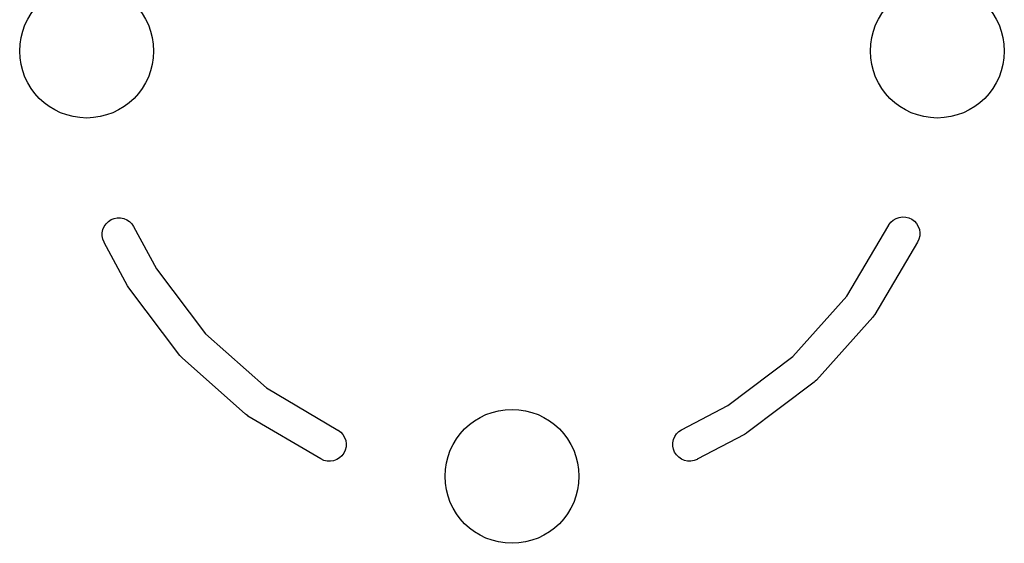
# Model space of a CAD drawing. Extents: x 4.93 to 6.76, y -5.59 to -2.93.
# Tile 25 of 29: x 5.73 to 5.96, y -3.48 to -3.36. Entities that reach past the tile are written whole.
import ezdxf

# ---------------------------------------------------------------- set-up
doc = ezdxf.new("R2010")
doc.units = 0
doc.header["$MEASUREMENT"] = 0
doc.layers.add('BLACK', color=7, linetype='CONTINUOUS')

msp = doc.modelspace()

# ---------------------------------------------------------------- linework, layer by layer
at = {"layer": 'BLACK', "linetype": 'CONTINUOUS'}
for p, q in [((5.93676, -3.4055), (5.93749, -3.40525)), ((5.93749, -3.40525), (5.93825, -3.40514)), ((5.93825, -3.40514), (5.93902, -3.40518)), ((5.93902, -3.40518), (5.93976, -3.40537)), ((5.75028, -3.4081), (5.75058, -3.40739)), ((5.75058, -3.40739), (5.75101, -3.40675)), ((5.75101, -3.40675), (5.75156, -3.40621)), ((5.75156, -3.40621), (5.7522, -3.40579)), ((5.7522, -3.40579), (5.75291, -3.4055)), ((5.75291, -3.4055), (5.75366, -3.40535)), ((5.75366, -3.40535), (5.75443, -3.40535)), ((5.75443, -3.40535), (5.75518, -3.4055)), ((5.75518, -3.4055), (5.75589, -3.4058)), ((5.75589, -3.4058), (5.75653, -3.40623)), ((5.75653, -3.40623), (5.75708, -3.40677)), ((5.75708, -3.40677), (5.7575, -3.40741)), ((5.7575, -3.40741), (5.76284, -3.41732)), ((5.92515, -3.42378), (5.93504, -3.40707)), ((5.93504, -3.40707), (5.93507, -3.40702)), ((5.93507, -3.40702), (5.93553, -3.4064)), ((5.93553, -3.4064), (5.9361, -3.40589)), ((5.9361, -3.40589), (5.93676, -3.4055)), ((5.93976, -3.40537), (5.94046, -3.4057)), ((5.94046, -3.4057), (5.94107, -3.40615)), ((5.94107, -3.40615), (5.94159, -3.40672)), ((5.94159, -3.40672), (5.94198, -3.40738)), ((5.94198, -3.40738), (5.94224, -3.40811)), ((5.75012, -3.40885), (5.75028, -3.4081)), ((5.75012, -3.40962), (5.75012, -3.40885)), ((5.75026, -3.41037), (5.75012, -3.40962)), ((5.94232, -3.40963), (5.94214, -3.41038)), ((5.94224, -3.40811), (5.94236, -3.40887)), ((5.94236, -3.40887), (5.94232, -3.40963)), ((5.75054, -3.41109), (5.75026, -3.41037)), ((5.75057, -3.41113), (5.75054, -3.41109)), ((5.75605, -3.42132), (5.75057, -3.41113)), ((5.94182, -3.41108), (5.93173, -3.42812)), ((5.94214, -3.41038), (5.94182, -3.41108)), ((5.76284, -3.41732), (5.77443, -3.43264)), ((5.7562, -3.42155), (5.75605, -3.42132)), ((5.75634, -3.42179), (5.7562, -3.42155)), ((5.75637, -3.42183), (5.75634, -3.42179)), ((5.76839, -3.4377), (5.75637, -3.42183)), ((5.91245, -3.43797), (5.92515, -3.42378)), ((5.93148, -3.42845), (5.93127, -3.42874)), ((5.9317, -3.42817), (5.93148, -3.42845)), ((5.93173, -3.42812), (5.9317, -3.42817)), ((5.93173, -3.42812), (5.93173, -3.42812)), ((5.93173, -3.42812), (5.93173, -3.42812)), ((5.93127, -3.42874), (5.91806, -3.4435)), ((5.77443, -3.43264), (5.78872, -3.44537)), ((5.76863, -3.43797), (5.76839, -3.4377)), ((5.76887, -3.43823), (5.76863, -3.43797)), ((5.76891, -3.43827), (5.76887, -3.43823)), ((5.78377, -3.4515), (5.76891, -3.43827)), ((5.76891, -3.43827), (5.76891, -3.43827)), ((5.76891, -3.43827), (5.76891, -3.43827)), ((5.89719, -3.44946), (5.91245, -3.43797)), ((5.9175, -3.44402), (5.90167, -3.45594)), ((5.91776, -3.44378), (5.9175, -3.44402)), ((5.91803, -3.44354), (5.91776, -3.44378)), ((5.91806, -3.4435), (5.91803, -3.44354)), ((5.91806, -3.4435), (5.91806, -3.4435)), ((5.91806, -3.4435), (5.91806, -3.4435)), ((5.78872, -3.44537), (5.80554, -3.45527)), ((5.78406, -3.45171), (5.78377, -3.4515)), ((5.88635, -3.45518), (5.89719, -3.44946)), ((5.78435, -3.45193), (5.78406, -3.45171)), ((5.78439, -3.45196), (5.78435, -3.45193)), ((5.80155, -3.46205), (5.78439, -3.45196)), ((5.80554, -3.45527), (5.80559, -3.4553)), ((5.80559, -3.4553), (5.8062, -3.45576)), ((5.8062, -3.45576), (5.80672, -3.45633)), ((5.88473, -3.45678), (5.88516, -3.45614)), ((5.88516, -3.45614), (5.88571, -3.4556)), ((5.88571, -3.4556), (5.88635, -3.45518)), ((5.90138, -3.45612), (5.90114, -3.45628)), ((5.90163, -3.45597), (5.90138, -3.45612)), ((5.90167, -3.45594), (5.90163, -3.45597)), ((5.80672, -3.45633), (5.80711, -3.45699)), ((5.80711, -3.45699), (5.80736, -3.45771)), ((5.80736, -3.45771), (5.80748, -3.45847)), ((5.80748, -3.45847), (5.80744, -3.45924)), ((5.88427, -3.45824), (5.88443, -3.45749)), ((5.88427, -3.45901), (5.88427, -3.45824)), ((5.88443, -3.45749), (5.88473, -3.45678)), ((5.90114, -3.45628), (5.89003, -3.46214)), ((5.80692, -3.46068), (5.80647, -3.4613)), ((5.80725, -3.45999), (5.80692, -3.46068)), ((5.80744, -3.45924), (5.80725, -3.45999)), ((5.88441, -3.45976), (5.88427, -3.45901)), ((5.88469, -3.46047), (5.88441, -3.45976)), ((5.88511, -3.46112), (5.88469, -3.46047)), ((5.80224, -3.46238), (5.80155, -3.46205)), ((5.80299, -3.46256), (5.80224, -3.46238)), ((5.80376, -3.46259), (5.80299, -3.46256)), ((5.80452, -3.46248), (5.80376, -3.46259)), ((5.80524, -3.46221), (5.80452, -3.46248)), ((5.8059, -3.46182), (5.80524, -3.46221)), ((5.80647, -3.4613), (5.8059, -3.46182)), ((5.88565, -3.46167), (5.88511, -3.46112)), ((5.88628, -3.46211), (5.88565, -3.46167)), ((5.88699, -3.46241), (5.88628, -3.46211)), ((5.88774, -3.46257), (5.88699, -3.46241)), ((5.88851, -3.46259), (5.88774, -3.46257)), ((5.88926, -3.46245), (5.88851, -3.46259)), ((5.88998, -3.46217), (5.88926, -3.46245)), ((5.89003, -3.46214), (5.88998, -3.46217))]:
    msp.add_line(p, q, dxfattribs=at)
at = {"layer": 'BLACK'}
for centre in [(5.74646, -3.36614), (5.94646, -3.36614), (5.84646, -3.46614)]:
    msp.add_circle(centre, 0.01575, dxfattribs=at)

doc.saveas('drawing.dxf')
